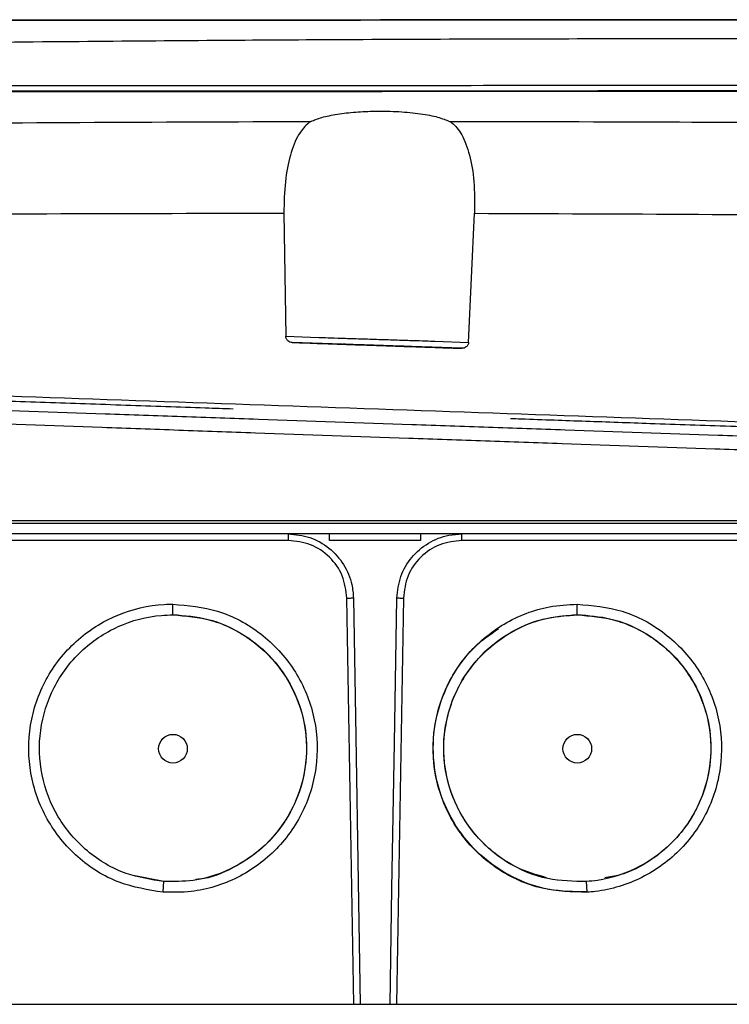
# Model space of a CAD drawing. Header units: millimetres. Extents: x 15 to 415, y 5 to 292.
# Tile 34 of 38: x 286 to 297, y 169 to 185. Entities that reach past the tile are written whole.
import ezdxf

# ---------------------------------------------------------------- set-up
doc = ezdxf.new("R2010")
doc.units = ezdxf.units.MM

msp = doc.modelspace()

# ---------------------------------------------------------------- linework, layer by layer
at = {"color": 7, "linetype": 'Continuous', "lineweight": 25}
for p, q in [((290.5785, 183.1091), (290.5514, 183.0928)), ((290.1632, 181.6948), (290.1919, 179.7944)), ((293.0142, 179.701), (293.105, 181.692)), ((290.1919, 179.7944), (290.7015, 179.7769)), ((292.9075, 179.6087), (290.2921, 179.6986)), ((292.4937, 179.7188), (293.0142, 179.701)), ((290.866, 176.6443), (290.8659, 176.7449)), ((292.274, 176.7449), (292.2739, 176.6443)), ((290.2307, 176.6451), (284.9192, 176.6451)), ((292.2739, 176.6443), (290.866, 176.6443)), ((298.2236, 176.6451), (292.9121, 176.6451)), ((287.8368, 171.4684), (287.8374, 171.4682)), ((288.311, 171.3801), (287.8378, 171.4734)), ((288.9285, 171.4312), (288.9289, 171.4313)), ((294.2139, 171.4313), (294.2143, 171.4312)), ((295.3055, 171.4682), (295.306, 171.4684)), ((288.3, 171.2214), (288.311, 171.3801)), ((294.8428, 171.2214), (294.8319, 171.3801)), ((281.046, 169.4857), (302.0222, 169.4857))]:
    msp.add_line(p, q, dxfattribs=at)
at = {"color": 8, "linetype": 'Continuous', "lineweight": 25}
for p, q in [((288.4513, 175.4989), (288.4513, 175.661)), ((291.2409, 169.4857), (291.136, 175.7549)), ((292.0068, 175.7549), (291.9019, 169.4857)), ((294.6916, 175.4989), (294.6916, 175.661))]:
    msp.add_line(p, q, dxfattribs=at)
at = {"color": 7, "linetype": 'Continuous', "lineweight": 25, "flags": 128}
for points in [[(291.2366, 175.7557), (291.2724, 173.6179), (291.3099, 171.3754), (291.3415, 169.4857)], [(291.8013, 169.4857), (291.8312, 171.2707), (291.8687, 173.5132), (291.9063, 175.7557)]]:
    msp.add_lwpolyline(points, dxfattribs=at)
at = {"color": 7, "linetype": 'Continuous', "lineweight": 25}
for centre in [(288.4513, 173.4297), (294.6916, 173.4297)]:
    msp.add_ellipse(centre, major_axis=(0, 0.2216), ratio=0.9999619, dxfattribs=at)
for points, knots in [([(291.8601, 184.6718), (290.6169, 184.6711), (289.1269, 184.6703), (287.3971, 184.6694), (286.6593, 184.669), (286.1682, 184.6687), (285.922, 184.6686)], [0, 0, 0, 0, 0.6262881, 0.7506856, 0.8750386, 1, 1, 1, 1]), ([(300.3368, 184.6764), (299.5482, 184.676), (297.9699, 184.675), (295.559, 184.6737), (293.1347, 184.6723), (290.7103, 184.671), (288.2988, 184.6698), (286.7202, 184.669), (285.9313, 184.6685)], [0, 0, 0, 0, 0.1665308, 0.3332587, 0.4999717, 0.6666893, 0.8334391, 1, 1, 1, 1]), ([(291.8861, 184.6753), (290.643, 184.6746), (288.7784, 184.6736), (286.8832, 184.6725), (286.1788, 184.6721), (286.0593, 184.6721), (285.9793, 184.672), (285.9472, 184.672)], [0, 0, 0, 0, 0.6262974, 0.9393969, 0.9593446, 0.983716, 1, 1, 1, 1]), ([(285.957, 184.672), (286.7461, 184.6725), (288.3252, 184.6734), (290.7369, 184.6748), (293.1615, 184.6761), (295.5856, 184.6774), (297.9963, 184.6787), (299.574, 184.6795), (300.3625, 184.6799)], [0, 0, 0, 0, 0.1665202, 0.3332477, 0.4999716, 0.6666779, 0.8334281, 1, 1, 1, 1]), ([(297.8254, 184.6751), (297.8139, 184.6751), (297.6712, 184.675), (297.3969, 184.6748), (297.0027, 184.6746), (295.9506, 184.674), (294.237, 184.6731), (292.6522, 184.6722), (291.8601, 184.6718)], [0, 0, 0, 0, 0.00580644, 0.07212219, 0.13842052, 0.20470546, 0.60249053, 1, 1, 1, 1]), ([(297.8507, 184.6785), (297.6472, 184.6784), (297.242, 184.6782), (296.0472, 184.6775), (294.263, 184.6766), (292.6782, 184.6757), (291.8861, 184.6753)], [0, 0, 0, 0, 0.1027672, 0.2047048, 0.602481, 1, 1, 1, 1]), ([(297.1751, 184.3824), (296.4789, 184.3828), (295.0822, 184.3836), (292.9742, 184.3787), (290.9359, 184.3698), (288.8996, 184.3564), (286.7965, 184.3395), (285.3297, 184.3255), (284.5593, 184.3181)], [0, 0, 0, 0, 0.1655723, 0.3321881, 0.4997412, 0.6486651, 0.815467, 1, 1, 1, 1]), ([(282.1125, 183.6611), (283.125, 183.6616), (285.1504, 183.6626), (288.2256, 183.6643), (291.3129, 183.6659), (294.4057, 183.6676), (296.4591, 183.6688), (297.4859, 183.6693)], [0, 0, 0, 0, 0.2000137, 0.4001087, 0.6001165, 0.8000418, 1, 1, 1, 1]), ([(298.0971, 183.5812), (297.3865, 183.5808), (295.9623, 183.5801), (293.7801, 183.5789), (291.5803, 183.5777), (289.381, 183.5765), (287.2, 183.5753), (285.7771, 183.5745), (285.0672, 183.5741)], [0, 0, 0, 0, 0.1659893, 0.3326994, 0.5000012, 0.6672882, 0.8340047, 1, 1, 1, 1]), ([(285.1595, 183.5708), (285.8708, 183.5712), (287.2983, 183.5719), (289.4684, 183.5731), (291.6448, 183.5743), (293.8258, 183.5755), (296.0196, 183.5767), (297.4642, 183.5775), (298.1891, 183.578)], [0, 0, 0, 0, 0.1660148, 0.3331823, 0.4970113, 0.6619477, 0.8303719, 1, 1, 1, 1]), ([(297.8062, 183.581), (297.5354, 183.5808), (296.7214, 183.5804), (295.3457, 183.5797), (293.6788, 183.5788), (292.002, 183.5779), (290.0476, 183.5768), (287.8213, 183.5756), (286.1902, 183.5747), (285.3747, 183.5742)], [0, 0, 0, 0, 0.0665849, 0.2001134, 0.3336419, 0.4671703, 0.6006987, 0.8003494, 1, 1, 1, 1]), ([(285.4539, 183.5711), (285.725, 183.5712), (286.5397, 183.5716), (287.9163, 183.5723), (289.584, 183.5732), (291.2611, 183.5741), (293.2154, 183.5752), (295.4408, 183.5764), (297.0705, 183.5774), (297.8853, 183.5779)], [0, 0, 0, 0, 0.0665864, 0.200118, 0.3336496, 0.4671812, 0.6007128, 0.8003564, 1, 1, 1, 1]), ([(290.5785, 183.1091), (290.6308, 183.1308), (290.7348, 183.174), (290.98, 183.2239), (291.2645, 183.2572), (291.5923, 183.2725), (291.9416, 183.2651), (292.2754, 183.2318), (292.5514, 183.1792), (292.6648, 183.1332), (292.7208, 183.1104)], [0, 0, 0, 0, 0.12182086, 0.24209042, 0.35996087, 0.47365141, 0.60897654, 0.74161009, 0.87211396, 1, 1, 1, 1]), ([(283.482, 183.0702), (284.6583, 183.0797), (287.0118, 183.0987), (289.3892, 183.1056), (290.5785, 183.1091)], [0, 0, 0, 0, 0.4997764, 1, 1, 1, 1]), ([(290.5514, 183.0928), (290.4956, 183.0383), (290.3843, 182.9298), (290.2582, 182.6042), (290.1735, 182.1862), (290.1666, 181.8597), (290.1632, 181.6948)], [0, 0, 0, 0, 0.252356, 0.5024691, 0.7487262, 1, 1, 1, 1]), ([(292.7208, 183.1104), (292.7264, 183.1075), (292.7365, 183.1023), (292.7451, 183.0962), (292.7491, 183.0934)], [0, 0, 0, 0, 0.5449878, 1, 1, 1, 1]), ([(292.7491, 183.0934), (292.7493, 183.0933), (292.7513, 183.092), (292.8069, 183.0497), (292.9156, 182.9213), (293.034, 182.608), (293.109, 182.187), (293.1063, 181.8595), (293.105, 181.692)], [0, 0, 0, 0, 0.0007995, 0.0078973, 0.2509423, 0.4995059, 0.7441208, 1, 1, 1, 1]), ([(283.2971, 181.6691), (284.4363, 181.6757), (286.7147, 181.6889), (289.0136, 181.6928), (290.1632, 181.6948)], [0, 0, 0, 0, 0.4999852, 1, 1, 1, 1]), ([(290.2921, 179.6986), (290.28, 179.7), (290.2562, 179.7028), (290.2295, 179.7192), (290.2117, 179.737), (290.201, 179.7543), (290.1935, 179.7736), (290.1925, 179.7875), (290.1919, 179.7944)], [0, 0, 0, 0, 0.2350563, 0.4662479, 0.5966799, 0.7278257, 0.8635392, 1, 1, 1, 1]), ([(290.7015, 179.7769), (290.7444, 179.7756), (290.8303, 179.7728), (291.0477, 179.7658), (291.3078, 179.7574), (291.5949, 179.7481), (291.8823, 179.7388), (292.1437, 179.7303), (292.3628, 179.7232), (292.4501, 179.7203), (292.4937, 179.7188)], [0, 0, 0, 0, 0.1250263, 0.2499751, 0.375079, 0.4998992, 0.624821, 0.7498776, 0.8749272, 1, 1, 1, 1]), ([(290.2921, 179.6986), (290.4415, 179.6934), (290.6284, 179.687), (290.8332, 179.68), (291.0305, 179.6732), (291.2935, 179.6641), (291.5926, 179.6539), (291.8923, 179.6436), (292.156, 179.6345), (292.3469, 179.6279), (292.4172, 179.6255), (292.4546, 179.6242), (292.5649, 179.6206), (292.7092, 179.6155), (292.8582, 179.6104), (292.9022, 179.6088), (292.9075, 179.6087)], [0, 0, 0, 0, 0.2499034, 0.3124848, 0.3750049, 0.4375164, 0.499968, 0.562471, 0.6249823, 0.6874903, 0.7412405, 0.7491507, 0.7500967, 0.9261239, 0.9911077, 1, 1, 1, 1]), ([(291.6006, 179.6536), (291.5325, 179.6559), (291.3963, 179.6606), (291.2504, 179.6656), (291.1623, 179.6687), (291.0995, 179.6708), (291.0673, 179.6719), (291.0996, 179.6708), (291.1625, 179.6687), (291.2505, 179.6656), (291.3952, 179.6607), (291.5297, 179.656), (291.5964, 179.6537)], [0, 0, 0, 0, 0.1252701, 0.2505501, 0.3157825, 0.3811808, 0.5014429, 0.6217041, 0.6869037, 0.75223, 0.8773046, 1, 1, 1, 1]), ([(291.5964, 179.6537), (291.6652, 179.6514), (291.8016, 179.6467), (291.9467, 179.6417), (292.0336, 179.6387), (292.0956, 179.6366), (292.1274, 179.6355), (292.0958, 179.6366), (292.0338, 179.6387), (291.9469, 179.6417), (291.8029, 179.6466), (291.668, 179.6513), (291.6006, 179.6536)], [0, 0, 0, 0, 0.127022, 0.2515201, 0.3164248, 0.3815048, 0.5010268, 0.6208762, 0.6858578, 0.7509691, 0.8755176, 1, 1, 1, 1]), ([(293.0142, 179.701), (293.0138, 179.6941), (293.0129, 179.6798), (293.0045, 179.6603), (292.9926, 179.643), (292.9736, 179.6256), (292.945, 179.6104), (292.9202, 179.6093), (292.9075, 179.6087)], [0, 0, 0, 0, 0.13182974, 0.2709885, 0.40036824, 0.53144349, 0.76156425, 1, 1, 1, 1]), ([(281.1047, 179.0424), (282.2622, 179.0016), (284.578, 178.9198), (288.0945, 178.7963), (291.6232, 178.6726), (295.1503, 178.5495), (298.664, 178.4271), (300.9762, 178.3468), (302.1325, 178.3067)], [0, 0, 0, 0, 0.1665821, 0.3332911, 0.4999634, 0.6666228, 0.8332936, 1, 1, 1, 1]), ([(289.3794, 178.6705), (289.2358, 178.6755), (288.8898, 178.6876), (288.3377, 178.7069), (287.7221, 178.7284), (286.8961, 178.7572), (285.8652, 178.7932), (284.9095, 178.8266), (284.2141, 178.8509), (283.787, 178.8658), (283.4505, 178.8775), (283.3117, 178.8824), (283.2733, 178.8837)], [0, 0, 0, 0, 0.06908056, 0.16652979, 0.26604722, 0.36563596, 0.56495417, 0.7638387, 0.82898629, 0.901577, 0.9727979, 1, 1, 1, 1]), ([(280.9652, 178.8243), (281.1586, 178.8175), (282.1255, 178.7838), (283.4878, 178.7362), (285.4427, 178.6679), (287.0135, 178.6131), (288.5882, 178.5581), (290.1649, 178.503), (291.7437, 178.4479), (293.3217, 178.3928), (294.8984, 178.3377), (296.4725, 178.2828), (298.3352, 178.2177), (300.0956, 178.1562), (301.4533, 178.1088), (302.1326, 178.0851)], [0, 0, 0, 0, 0.0277672, 0.1388622, 0.1943992, 0.3054941, 0.3610311, 0.4165681, 0.5276632, 0.5832002, 0.6387372, 0.7498322, 0.8053692, 0.902609, 1, 1, 1, 1]), ([(280.9174, 178.6149), (281.1108, 178.6081), (282.0777, 178.5743), (283.4399, 178.5267), (285.3948, 178.4582), (286.9655, 178.4033), (288.5402, 178.3482), (290.1168, 178.293), (291.6956, 178.2377), (293.2736, 178.1824), (294.8504, 178.1271), (296.4246, 178.0719), (298.301, 178.0061), (300.0884, 177.9433), (301.4728, 177.8946), (302.1655, 177.8703)], [0, 0, 0, 0, 0.0276617, 0.1383344, 0.1936603, 0.304333, 0.359659, 0.4149849, 0.5256576, 0.5809836, 0.6363095, 0.7469822, 0.8023082, 0.9010749, 1, 1, 1, 1]), ([(299.1297, 178.33), (299.1276, 178.3301), (298.9935, 178.3348), (298.6952, 178.3451), (298.0117, 178.369), (297.0514, 178.4026), (296.0639, 178.4371), (295.3198, 178.463), (294.825, 178.4803), (294.3283, 178.4977), (293.9375, 178.5113), (293.7167, 178.519), (293.6623, 178.5209)], [0, 0, 0, 0, 0.0013187, 0.082521, 0.156218, 0.3813612, 0.607337, 0.6978147, 0.7883549, 0.8775813, 0.9698307, 1, 1, 1, 1]), ([(305.959, 176.9058), (305.9583, 176.9058), (305.956, 176.9058), (305.91, 176.9058), (305.8074, 176.9058), (305.6873, 176.9058), (305.4909, 176.9058), (305.2509, 176.9058), (304.8943, 176.9059), (304.6117, 176.9058), (304.4547, 176.9058), (304.4332, 176.9058), (304.3311, 176.9058), (304.1037, 176.9058), (303.7208, 176.9058), (303.3446, 176.9058), (302.9148, 176.9059), (302.5276, 176.9058), (302.2748, 176.9058), (302.1797, 176.9058), (302.1446, 176.9058), (302.0394, 176.9058), (301.6184, 176.9058), (300.895, 176.9058), (299.9272, 176.9058), (298.9565, 176.9058), (297.6588, 176.9058), (296.3566, 176.9058), (294.725, 176.9058), (293.4173, 176.9058), (292.1086, 176.9058), (290.7997, 176.9058), (289.491, 176.9058), (288.1841, 176.9058), (286.8787, 176.9058), (285.5762, 176.9058), (284.2782, 176.9058), (283.3073, 176.9058), (282.3392, 176.9058), (281.6155, 176.9058), (281.1743, 176.9058), (281.044, 176.9058), (280.9889, 176.9058), (280.9539, 176.9058), (280.8488, 176.9058), (280.5913, 176.9058), (280.2053, 176.9059), (279.7811, 176.9059), (279.4038, 176.9059), (279.0909, 176.9058), (278.8457, 176.9058), (278.7271, 176.9058), (278.6622, 176.9058), (278.5602, 176.9058), (278.3942, 176.9058), (278.1232, 176.9058), (277.8304, 176.9058), (277.5993, 176.9058), (277.4147, 176.9058), (277.3046, 176.9058), (277.2309, 176.9058), (277.197, 176.9058), (277.1766, 176.9058), (277.1836, 176.9058), (277.1857, 176.9058)], [0, 0, 0, 0, 0.0149373, 0.0520132, 0.0705485, 0.1076244, 0.1261597, 0.1632356, 0.1991361, 0.2350859, 0.2353234, 0.2362732, 0.2400747, 0.2554167, 0.2647161, 0.2742852, 0.2835845, 0.2931536, 0.2977912, 0.2983704, 0.29866, 0.2998184, 0.3044521, 0.3229874, 0.3415227, 0.360058, 0.3785933, 0.4156688, 0.4342041, 0.4712795, 0.4898149, 0.5083502, 0.5454256, 0.5639609, 0.5824962, 0.6195717, 0.638107, 0.6566423, 0.6751776, 0.693713, 0.6983466, 0.7006634, 0.7012426, 0.7015322, 0.7026907, 0.7073283, 0.7166277, 0.7261967, 0.7354961, 0.7450651, 0.7543645, 0.7639336, 0.765092, 0.7697257, 0.7882611, 0.8067964, 0.8438722, 0.880948, 0.8994834, 0.9365592, 0.9550946, 0.9736299, 0.9921653, 1, 1, 1, 1]), ([(302.1498, 176.9461), (300.9893, 176.9461), (298.6631, 176.9461), (295.1237, 176.9461), (291.5634, 176.9461), (288.0031, 176.9461), (284.4639, 176.9461), (282.1378, 176.9461), (280.9774, 176.9461)], [0, 0, 0, 0, 0.1660398, 0.3328322, 0.5000031, 0.6671733, 0.8339637, 1, 1, 1, 1]), ([(305.7982, 176.7449), (305.7986, 176.7449), (305.8053, 176.7449), (305.7802, 176.7449), (305.7199, 176.7449), (305.5796, 176.7449), (305.3587, 176.7449), (305.0602, 176.7449), (304.7396, 176.7449), (304.4737, 176.7449), (304.1744, 176.7449), (303.9536, 176.7449), (303.6701, 176.7449), (303.3227, 176.7449), (302.9283, 176.7449), (302.4928, 176.7449), (301.8445, 176.7449), (300.6613, 176.7449), (299.2857, 176.7449), (297.5587, 176.7449), (296.172, 176.7449), (294.4346, 176.7449), (293.042, 176.7449), (291.3004, 176.7449), (289.9069, 176.7449), (288.1671, 176.7449), (286.4302, 176.7449), (284.7, 176.7449), (283.3218, 176.7449), (282.2909, 176.7449), (281.4368, 176.7449), (280.7479, 176.7449), (280.2755, 176.7449), (279.858, 176.7449), (279.5067, 176.7449), (279.212, 176.7449), (278.9395, 176.7449), (278.7776, 176.7449), (278.5579, 176.7449), (278.2053, 176.7449), (277.8853, 176.7449), (277.6458, 176.7449), (277.5065, 176.7449), (277.4088, 176.7449), (277.3501, 176.7449), (277.3447, 176.7449), (277.3421, 176.7449)], [0, 0, 0, 0, 0.0019255, 0.0294505, 0.0569756, 0.0845006, 0.1395671, 0.1670921, 0.1946171, 0.2366025, 0.2454005, 0.2542028, 0.2632555, 0.2721406, 0.281284, 0.2901532, 0.2992678, 0.3191893, 0.3590382, 0.3789597, 0.4188086, 0.4387301, 0.478579, 0.4985005, 0.5383494, 0.5582709, 0.5981198, 0.6379687, 0.6578902, 0.6778117, 0.6977332, 0.7076967, 0.7178393, 0.7267173, 0.7358527, 0.7447308, 0.7538667, 0.7677483, 0.7817735, 0.8093523, 0.8645265, 0.8921054, 0.9196843, 0.9472631, 0.974842, 1, 1, 1, 1]), ([(290.2307, 176.7449), (290.3437, 176.7338), (290.5695, 176.7116), (290.8707, 176.5386), (291.0983, 176.284), (291.217, 176.0063), (291.2312, 175.8248), (291.2366, 175.7557)], [0, 0, 0, 0, 0.2166527, 0.4333073, 0.649954, 0.8667943, 1, 1, 1, 1]), ([(290.2307, 176.7449), (290.2307, 176.7434), (290.2307, 176.7404), (290.2307, 176.7174), (290.2307, 176.6844), (290.2307, 176.6582), (290.2307, 176.6451)], [0, 0, 0, 0, 0.2499967, 0.4999918, 0.7500022, 1, 1, 1, 1]), ([(291.9063, 175.7557), (291.9193, 175.8686), (291.9453, 176.0945), (292.1238, 176.393), (292.383, 176.6162), (292.6624, 176.7296), (292.8436, 176.7407), (292.9121, 176.7449)], [0, 0, 0, 0, 0.2171208, 0.4342469, 0.6512469, 0.8680117, 1, 1, 1, 1]), ([(292.9121, 176.6451), (292.9121, 176.6582), (292.9121, 176.6844), (292.9121, 176.7174), (292.9121, 176.7404), (292.9121, 176.7434), (292.9121, 176.7449)], [0, 0, 0, 0, 0.2499978, 0.5000082, 0.7500033, 1, 1, 1, 1]), ([(291.136, 175.7549), (291.1207, 175.8721), (291.0901, 176.1065), (290.8799, 176.4002), (290.5827, 176.6052), (290.348, 176.6318), (290.2307, 176.6451)], [0, 0, 0, 0, 0.2501668, 0.500202, 0.7501757, 1, 1, 1, 1]), ([(292.9121, 176.6451), (292.7948, 176.6318), (292.5602, 176.6052), (292.263, 176.4002), (292.0527, 176.1065), (292.0221, 175.8721), (292.0068, 175.7549)], [0, 0, 0, 0, 0.2498243, 0.499798, 0.7498332, 1, 1, 1, 1]), ([(288.2998, 171.2149), (288.068, 171.252), (287.5887, 171.3287), (286.9547, 171.7335), (286.4739, 172.3221), (286.2178, 173.0404), (286.2136, 173.7999), (286.4582, 174.5194), (286.9309, 175.1188), (287.5733, 175.5253), (288.1133, 175.6543), (288.406, 175.6601), (288.4513, 175.661)], [0, 0, 0, 0, 0.102588, 0.2120915, 0.3222857, 0.4323452, 0.541252, 0.6509093, 0.7608755, 0.8710144, 0.9800476, 1, 1, 1, 1]), ([(288.4513, 175.661), (288.685, 175.6394), (289.1699, 175.5946), (289.8322, 175.2324), (290.3498, 174.6761), (290.6534, 173.9779), (290.709, 173.2211), (290.5118, 172.4846), (290.0796, 171.8554), (289.4659, 171.408), (288.8387, 171.2092), (288.4446, 171.2134), (288.2998, 171.2149)], [0, 0, 0, 0, 0.0982148, 0.2037424, 0.3096163, 0.4137932, 0.5186199, 0.6238219, 0.7294043, 0.8342196, 0.9390819, 1, 1, 1, 1]), ([(291.136, 175.7549), (291.1492, 175.7551), (291.1755, 175.7555), (291.2088, 175.7559), (291.2321, 175.756), (291.2351, 175.7558), (291.2366, 175.7557)], [0, 0, 0, 0, 0.2499975, 0.4999977, 0.7499944, 1, 1, 1, 1]), ([(291.9063, 175.7557), (291.9078, 175.7558), (291.9108, 175.756), (291.9341, 175.7559), (291.9673, 175.7555), (291.9937, 175.7551), (292.0068, 175.7549)], [0, 0, 0, 0, 0.2500056, 0.5000025, 0.7500027, 1, 1, 1, 1]), ([(294.843, 171.2149), (294.6083, 171.2205), (294.1232, 171.2319), (293.4409, 171.545), (292.8855, 172.0618), (292.5335, 172.7372), (292.4241, 173.4911), (292.5698, 174.2386), (292.9575, 174.8989), (293.541, 175.3875), (294.1546, 175.6298), (294.5475, 175.6527), (294.6916, 175.661)], [0, 0, 0, 0, 0.0982328, 0.2030227, 0.3080128, 0.4133734, 0.5178752, 0.6234864, 0.7286137, 0.8344512, 0.9392771, 1, 1, 1, 1]), ([(294.6916, 175.661), (294.9253, 175.6392), (295.4094, 175.5941), (296.0693, 175.2346), (296.589, 174.6797), (296.8927, 173.9805), (296.9495, 173.221), (296.7526, 172.4867), (296.3217, 171.8573), (295.7078, 171.4073), (295.1773, 171.2436), (294.8861, 171.2186), (294.843, 171.2149)], [0, 0, 0, 0, 0.1025956, 0.2124445, 0.3220373, 0.4323872, 0.5415591, 0.6515003, 0.7610055, 0.8712091, 0.9809571, 1, 1, 1, 1]), ([(288.3111, 171.3801), (288.1135, 171.4103), (287.6868, 171.4755), (287.1061, 171.8257), (286.6479, 172.359), (286.3939, 173.017), (286.372, 173.7197), (286.5816, 174.3918), (287.005, 174.9573), (287.5897, 175.3483), (288.1031, 175.4859), (288.3919, 175.4938), (288.4513, 175.4954)], [0, 0, 0, 0, 0.0944848, 0.2040034, 0.3140656, 0.4240039, 0.5328949, 0.6426614, 0.7528103, 0.8625341, 0.9717415, 1, 1, 1, 1]), ([(288.4513, 175.4954), (288.6504, 175.4784), (289.0818, 175.4416), (289.6871, 175.1303), (290.1788, 174.628), (290.4764, 173.9889), (290.5456, 173.2894), (290.3796, 172.6026), (289.994, 172.0104), (289.4362, 171.5825), (288.844, 171.3781), (288.462, 171.3795), (288.3111, 171.3801)], [0, 0, 0, 0, 0.0904636, 0.1959358, 0.3017968, 0.4057921, 0.5109405, 0.6161651, 0.7218192, 0.8265206, 0.9314942, 1, 1, 1, 1]), ([(288.4513, 175.4989), (288.6348, 175.4847), (289.0032, 175.4561), (289.5154, 175.2294), (289.953, 174.887), (290.2812, 174.4381), (290.4814, 173.9195), (290.5367, 173.3653), (290.4434, 172.8169), (290.2091, 172.3131), (289.8502, 171.8861), (289.3898, 171.5825), (289.0243, 171.4242), (288.822, 171.4133), (288.8032, 171.4122)], [0, 0, 0, 0, 0.089922, 0.1804625, 0.2703525, 0.3604054, 0.4501792, 0.5404605, 0.6307702, 0.7202534, 0.8106314, 0.9005329, 0.9907778, 1, 1, 1, 1]), ([(294.2166, 171.439), (294.0619, 171.4834), (293.7303, 171.5785), (293.2935, 171.8909), (292.9335, 172.3118), (292.6995, 172.8172), (292.6061, 173.3653), (292.6615, 173.9195), (292.8617, 174.4381), (293.1899, 174.887), (293.6275, 175.2294), (294.1397, 175.4561), (294.508, 175.4847), (294.6916, 175.4989)], [0, 0, 0, 0, 0.08032553, 0.17213797, 0.26443694, 0.35582223, 0.44805154, 0.54025187, 0.63193385, 0.72390088, 0.81570163, 0.90816659, 1, 1, 1, 1]), ([(294.8318, 171.3801), (294.6319, 171.3834), (294.2007, 171.3906), (293.5781, 171.657), (293.0522, 172.1226), (292.7107, 172.7395), (292.5922, 173.4345), (292.7098, 174.13), (293.0537, 174.7498), (293.5819, 175.2148), (294.1599, 175.4607), (294.5407, 175.4855), (294.6916, 175.4954)], [0, 0, 0, 0, 0.0904776, 0.195191, 0.3003536, 0.4056038, 0.5101285, 0.6157989, 0.720986, 0.8267204, 0.9313387, 1, 1, 1, 1]), ([(294.6916, 175.4989), (294.8673, 175.4857), (295.2192, 175.4592), (295.7129, 175.2529), (296.1401, 174.936), (296.4727, 174.5204), (296.6884, 174.0335), (296.7751, 173.5083), (296.725, 172.9778), (296.5423, 172.478), (296.2395, 172.0387), (295.8331, 171.6978), (295.4453, 171.4892), (295.1931, 171.4485), (295.1149, 171.4359)], [0, 0, 0, 0, 0.0871624, 0.1746298, 0.2617374, 0.3495087, 0.4362382, 0.5238532, 0.6114031, 0.6983361, 0.7858641, 0.8733327, 0.9607546, 1, 1, 1, 1]), ([(294.6916, 175.4954), (294.8907, 175.4782), (295.321, 175.4412), (295.9245, 175.1325), (296.418, 174.6312), (296.7155, 173.9916), (296.786, 173.2904), (296.621, 172.6054), (296.2362, 172.0125), (295.6784, 171.5824), (295.1751, 171.412), (294.8887, 171.3854), (294.8318, 171.3801)], [0, 0, 0, 0, 0.0944923, 0.2041774, 0.3139865, 0.4240354, 0.533202, 0.6433265, 0.7529704, 0.8631352, 0.9727793, 1, 1, 1, 1]), ([(294.8428, 171.2214), (294.6442, 171.2232), (294.2464, 171.2268), (293.6786, 171.4313), (293.1838, 171.769), (292.7964, 172.2265), (292.544, 172.7704), (292.4435, 173.3613), (292.5026, 173.9595), (292.7205, 174.5159), (293.0464, 174.981), (293.3416, 175.1904), (293.4749, 175.2849)], [0, 0, 0, 0, 0.1017724, 0.2038023, 0.3054438, 0.4076242, 0.5087933, 0.6108964, 0.7129674, 0.814465, 0.9162775, 1, 1, 1, 1])]:
    msp.add_open_spline(points, degree=3, knots=knots, dxfattribs=at)
at = {"color": 8, "linetype": 'Continuous', "lineweight": 25}
for points, knots in [([(292.7208, 183.1104), (293.9068, 183.1084), (296.0968, 183.1048), (298.2618, 183.0901), (299.2544, 183.0833)], [0, 0, 0, 0, 0.541529, 1, 1, 1, 1]), ([(293.105, 181.692), (294.2591, 181.6878), (296.5409, 181.6796), (298.7993, 181.6616), (299.9154, 181.6527)], [0, 0, 0, 0, 0.5058082, 1, 1, 1, 1])]:
    msp.add_open_spline(points, degree=3, knots=knots, dxfattribs=at)

doc.saveas('drawing.dxf')
